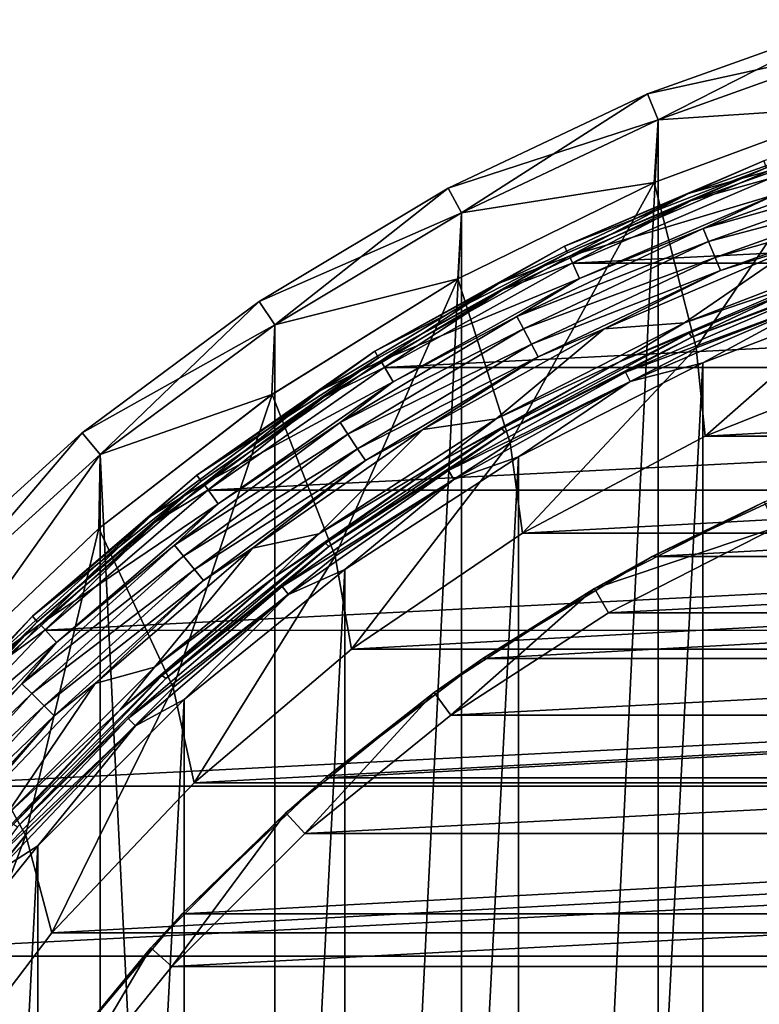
# Model space of a CAD drawing. Header units: millimetres. Extents: x -40 to 40, y -40 to 40.
# Tile 72 of 192: x -26.5 to -13.3, y 20.7 to 38.3. Entities that reach past the tile are written whole.
import ezdxf

# ---------------------------------------------------------------- set-up
doc = ezdxf.new("R2010")
doc.units = ezdxf.units.MM
doc.header["$LTSCALE"] = 8.749007
for name, color, linetype in [('1', 7, 'CONTINUOUS'), ('10', 7, 'CONTINUOUS'), ('104', 7, 'CONTINUOUS'), ('107', 7, 'CONTINUOUS'), ('108', 7, 'CONTINUOUS'), ('109', 7, 'CONTINUOUS'), ('11', 7, 'CONTINUOUS'), ('13', 7, 'CONTINUOUS'), ('14', 7, 'CONTINUOUS'), ('15', 7, 'CONTINUOUS'), ('16', 7, 'CONTINUOUS'), ('2', 7, 'CONTINUOUS'), ('38', 7, 'CONTINUOUS'), ('40', 7, 'CONTINUOUS'), ('41', 7, 'CONTINUOUS'), ('43', 7, 'CONTINUOUS'), ('44', 7, 'CONTINUOUS'), ('45', 7, 'CONTINUOUS'), ('48', 7, 'CONTINUOUS'), ('5', 7, 'CONTINUOUS'), ('6', 7, 'CONTINUOUS'), ('60', 7, 'CONTINUOUS'), ('64', 7, 'CONTINUOUS'), ('65', 7, 'CONTINUOUS'), ('66', 7, 'CONTINUOUS'), ('7', 7, 'CONTINUOUS')]:
    doc.layers.add(name, color=color, linetype=linetype)

msp = doc.modelspace()

# ---------------------------------------------------------------- linework, layer by layer
at = {"layer": '1', "linetype": 'CONTINUOUS'}
for points in [[(-11.467, 37.799), (-15.117, 36.493), (-15.116, -36.493), (-11.467, 37.799)], [(-11.467, -37.799), (-11.467, 37.799), (-15.116, -36.493), (-11.467, -37.799)], [(-15.116, -36.493), (-15.117, 36.493), (-18.62, -34.836), (-15.116, -36.493)], [(-15.117, 36.493), (-18.62, 34.836), (-18.62, -34.836), (-15.117, 36.493)], [(-18.62, 34.836), (-21.945, 32.843), (-21.944, -32.843), (-18.62, 34.836)], [(-18.62, -34.836), (-18.62, 34.836), (-21.944, -32.843), (-18.62, -34.836)], [(-21.945, 32.843), (-25.058, 30.534), (-21.944, -32.843), (-21.945, 32.843)], [(-25.058, 30.534), (-27.931, 27.931), (-25.058, -30.534), (-25.058, 30.534)], [(-21.944, -32.843), (-25.058, 30.534), (-25.058, -30.534), (-21.944, -32.843)], [(-25.058, -30.534), (-27.931, 27.931), (-27.931, -27.931), (-25.058, -30.534)]]:
    msp.add_3dface(points, dxfattribs=at)
at = {"layer": '10', "linetype": 'CONTINUOUS'}
for points in [[(-15.184, 35.379, -15), (-11.527, 36.734, -15), (-15.183, 35.38, -4), (-15.184, 35.379, -15)], [(-15.183, 35.38, -4), (-11.527, 36.734, -15), (-11.527, 36.734, -4), (-15.183, 35.38, -4)], [(-18.685, 33.662, -4), (-15.184, 35.379, -15), (-15.183, 35.38, -4), (-18.685, 33.662, -4)], [(-18.685, 33.662, -15), (-15.184, 35.379, -15), (-18.685, 33.662, -4), (-18.685, 33.662, -15)], [(-21.995, 31.599, -15), (-18.685, 33.662, -15), (-21.994, 31.599, -4), (-21.995, 31.599, -15)], [(-21.994, 31.599, -4), (-18.685, 33.662, -15), (-18.685, 33.662, -4), (-21.994, 31.599, -4)], [(-25.078, 29.212, -4), (-21.995, 31.599, -15), (-21.994, 31.599, -4), (-25.078, 29.212, -4)], [(-25.078, 29.212, -15), (-21.995, 31.599, -15), (-25.078, 29.212, -4), (-25.078, 29.212, -15)], [(-27.905, 26.525, -15), (-25.078, 29.212, -15), (-27.904, 26.525, -4), (-27.905, 26.525, -15)], [(-27.904, 26.525, -4), (-25.078, 29.212, -15), (-25.078, 29.212, -4), (-27.904, 26.525, -4)]]:
    msp.add_3dface(points, dxfattribs=at)
at = {"layer": '104', "linetype": 'CONTINUOUS'}
for points in [[(13.016, 29.233, -730), (-16, 27.713, -730), (16, 27.713, -730), (13.016, 29.233, -730)], [(-13.016, 29.233, -730), (-16, 27.713, -730), (13.016, 29.233, -730), (-13.016, 29.233, -730)], [(-16, 27.713, -730), (-18.809, 25.889, -730), (16, 27.713, -730), (-16, 27.713, -730)], [(16, 27.713, -730), (-18.809, 25.889, -730), (18.81, 25.888, -730), (16, 27.713, -730)], [(-18.809, 25.889, -730), (-21.411, 23.781, -730), (18.81, 25.888, -730), (-18.809, 25.889, -730)], [(18.81, 25.888, -730), (-21.411, 23.781, -730), (21.413, 23.78, -730), (18.81, 25.888, -730)], [(-21.411, 23.781, -730), (-23.78, 21.413, -730), (21.413, 23.78, -730), (-21.411, 23.781, -730)], [(21.413, 23.78, -730), (-23.78, 21.413, -730), (23.781, 21.411, -730), (21.413, 23.78, -730)], [(-23.78, 21.413, -730), (-25.888, 18.81, -730), (23.781, 21.411, -730), (-23.78, 21.413, -730)], [(23.781, 21.411, -730), (-25.888, 18.81, -730), (25.889, 18.809, -730), (23.781, 21.411, -730)]]:
    msp.add_3dface(points, dxfattribs=at)
at = {"layer": '107', "linetype": 'CONTINUOUS'}
for points in [[(-15.222, 28.715, -733), (-13.219, 29.69, -730.5), (-12.028, 30.192, -733), (-15.222, 28.715, -733)], [(-16.25, 28.146, -730.5), (-13.219, 29.69, -730.5), (-15.222, 28.715, -733), (-16.25, 28.146, -730.5)], [(-18.237, 26.901, -733), (-16.25, 28.146, -730.5), (-15.222, 28.715, -733), (-18.237, 26.901, -733)], [(-19.103, 26.293, -730.5), (-16.25, 28.146, -730.5), (-18.237, 26.901, -733), (-19.103, 26.293, -730.5)], [(-21.039, 24.771, -733), (-19.103, 26.293, -730.5), (-18.237, 26.901, -733), (-21.039, 24.771, -733)], [(-21.747, 24.152, -730.5), (-19.103, 26.293, -730.5), (-21.039, 24.771, -733), (-21.747, 24.152, -730.5)], [(-23.594, 22.351, -733), (-21.747, 24.152, -730.5), (-21.039, 24.771, -733), (-23.594, 22.351, -733)], [(-24.152, 21.747, -730.5), (-21.747, 24.152, -730.5), (-23.594, 22.351, -733), (-24.152, 21.747, -730.5)], [(-25.872, 19.669, -733), (-24.152, 21.747, -730.5), (-23.594, 22.351, -733), (-25.872, 19.669, -733)], [(-26.293, 19.103, -730.5), (-24.152, 21.747, -730.5), (-25.872, 19.669, -733), (-26.293, 19.103, -730.5)]]:
    msp.add_3dface(points, dxfattribs=at)
at = {"layer": '108', "linetype": 'CONTINUOUS'}
for points in [[(-13.016, 29.233, -730), (-13.219, 29.69, -730.5), (-16.25, 28.146, -730.5), (-13.016, 29.233, -730)], [(-16, 27.713, -730), (-13.016, 29.233, -730), (-16.25, 28.146, -730.5), (-16, 27.713, -730)], [(-18.809, 25.889, -730), (-16.25, 28.146, -730.5), (-19.103, 26.293, -730.5), (-18.809, 25.889, -730)], [(-18.809, 25.889, -730), (-16, 27.713, -730), (-16.25, 28.146, -730.5), (-18.809, 25.889, -730)], [(-21.411, 23.781, -730), (-19.103, 26.293, -730.5), (-21.747, 24.152, -730.5), (-21.411, 23.781, -730)], [(-21.411, 23.781, -730), (-18.809, 25.889, -730), (-19.103, 26.293, -730.5), (-21.411, 23.781, -730)], [(-23.78, 21.413, -730), (-21.747, 24.152, -730.5), (-24.152, 21.747, -730.5), (-23.78, 21.413, -730)], [(-23.78, 21.413, -730), (-21.411, 23.781, -730), (-21.747, 24.152, -730.5), (-23.78, 21.413, -730)], [(-25.888, 18.81, -730), (-24.152, 21.747, -730.5), (-26.293, 19.103, -730.5), (-25.888, 18.81, -730)], [(-25.888, 18.81, -730), (-23.78, 21.413, -730), (-24.152, 21.747, -730.5), (-25.888, 18.81, -730)]]:
    msp.add_3dface(points, dxfattribs=at)
at = {"layer": '109', "linetype": 'CONTINUOUS'}
for points in [[(-15.222, 28.715, -733), (12.029, 30.192, -733), (15.223, 28.714, -733), (-15.222, 28.715, -733)], [(-15.222, 28.715, -733), (-12.028, 30.192, -733), (12.029, 30.192, -733), (-15.222, 28.715, -733)], [(-18.237, 26.901, -733), (-15.222, 28.715, -733), (15.223, 28.714, -733), (-18.237, 26.901, -733)], [(-18.237, 26.901, -733), (15.223, 28.714, -733), (18.238, 26.9, -733), (-18.237, 26.901, -733)], [(-21.039, 24.771, -733), (-18.237, 26.901, -733), (18.238, 26.9, -733), (-21.039, 24.771, -733)], [(-21.039, 24.771, -733), (18.238, 26.9, -733), (21.039, 24.771, -733), (-21.039, 24.771, -733)], [(-23.594, 22.351, -733), (21.039, 24.771, -733), (23.595, 22.35, -733), (-23.594, 22.351, -733)], [(-23.594, 22.351, -733), (-21.039, 24.771, -733), (21.039, 24.771, -733), (-23.594, 22.351, -733)], [(-25.872, 19.669, -733), (-23.594, 22.351, -733), (23.595, 22.35, -733), (-25.872, 19.669, -733)], [(-25.872, 19.669, -733), (23.595, 22.35, -733), (25.873, 19.668, -733), (-25.872, 19.669, -733)]]:
    msp.add_3dface(points, dxfattribs=at)
at = {"layer": '11', "linetype": 'CONTINUOUS'}
for points in [[(-15.183, 35.38, -4), (-11.527, 36.734, -4), (-14.44, 32.43, -4), (-15.183, 35.38, -4)], [(-14.44, 32.43, -4), (-11.527, 36.734, -4), (-10.972, 33.762, -4), (-14.44, 32.43, -4)], [(-18.685, 33.662, -4), (-15.183, 35.38, -4), (-17.751, 30.743, -4), (-18.685, 33.662, -4)], [(-17.751, 30.743, -4), (-15.183, 35.38, -4), (-14.44, 32.43, -4), (-17.751, 30.743, -4)], [(-21.994, 31.599, -4), (-18.685, 33.662, -4), (-20.867, 28.719, -4), (-21.994, 31.599, -4)], [(-20.867, 28.719, -4), (-18.685, 33.662, -4), (-17.751, 30.743, -4), (-20.867, 28.719, -4)], [(-25.078, 29.212, -4), (-21.994, 31.599, -4), (-23.755, 26.381, -4), (-25.078, 29.212, -4)], [(-23.755, 26.381, -4), (-21.994, 31.599, -4), (-20.867, 28.719, -4), (-23.755, 26.381, -4)], [(-27.904, 26.525, -4), (-25.078, 29.212, -4), (-26.383, 23.753, -4), (-27.904, 26.525, -4)], [(-26.383, 23.753, -4), (-25.078, 29.212, -4), (-23.755, 26.381, -4), (-26.383, 23.753, -4)], [(-28.721, 20.865, -4), (-27.904, 26.525, -4), (-26.383, 23.753, -4), (-28.721, 20.865, -4)]]:
    msp.add_3dface(points, dxfattribs=at)
at = {"layer": '13', "linetype": 'CONTINUOUS'}
for points in [[(-14.44, 32.43, -6.5), (-10.972, 33.762, -4), (-10.971, 33.762, -6.5), (-14.44, 32.43, -6.5)], [(-14.44, 32.43, -4), (-10.972, 33.762, -4), (-14.44, 32.43, -6.5), (-14.44, 32.43, -4)], [(-17.751, 30.743, -6.5), (-14.44, 32.43, -4), (-14.44, 32.43, -6.5), (-17.751, 30.743, -6.5)], [(-17.751, 30.743, -4), (-14.44, 32.43, -4), (-17.751, 30.743, -6.5), (-17.751, 30.743, -4)], [(-20.867, 28.72, -6.5), (-17.751, 30.743, -4), (-17.751, 30.743, -6.5), (-20.867, 28.72, -6.5)], [(-20.867, 28.719, -4), (-17.751, 30.743, -4), (-20.867, 28.72, -6.5), (-20.867, 28.719, -4)], [(-23.755, 26.381, -4), (-20.867, 28.719, -4), (-23.754, 26.381, -6.5), (-23.755, 26.381, -4)], [(-23.754, 26.381, -6.5), (-20.867, 28.719, -4), (-20.867, 28.72, -6.5), (-23.754, 26.381, -6.5)], [(-26.383, 23.753, -4), (-23.755, 26.381, -4), (-26.382, 23.754, -6.5), (-26.383, 23.753, -4)], [(-26.382, 23.754, -6.5), (-23.755, 26.381, -4), (-23.754, 26.381, -6.5), (-26.382, 23.754, -6.5)], [(-28.721, 20.865, -4), (-26.383, 23.753, -4), (-28.72, 20.866, -6.5), (-28.721, 20.865, -4)], [(-28.72, 20.866, -6.5), (-26.383, 23.753, -4), (-26.382, 23.754, -6.5), (-28.72, 20.866, -6.5)]]:
    msp.add_3dface(points, dxfattribs=at)
at = {"layer": '14', "linetype": 'CONTINUOUS'}
for points in [[(-14.44, 32.43, -6.5), (-10.971, 33.762, -6.5), (-14.277, 30.857, -6.5), (-14.44, 32.43, -6.5)], [(-14.277, 30.857, -6.5), (-10.971, 33.762, -6.5), (-10.857, 32.22, -6.5), (-14.277, 30.857, -6.5)], [(-17.751, 30.743, -6.5), (-14.44, 32.43, -6.5), (-17.53, 29.132, -6.5), (-17.751, 30.743, -6.5)], [(-17.53, 29.132, -6.5), (-14.44, 32.43, -6.5), (-14.277, 30.857, -6.5), (-17.53, 29.132, -6.5)], [(-20.867, 28.72, -6.5), (-17.751, 30.743, -6.5), (-20.577, 27.066, -6.5), (-20.867, 28.72, -6.5)], [(-20.577, 27.066, -6.5), (-17.751, 30.743, -6.5), (-17.53, 29.132, -6.5), (-20.577, 27.066, -6.5)], [(-23.754, 26.381, -6.5), (-20.867, 28.72, -6.5), (-23.383, 24.683, -6.5), (-23.754, 26.381, -6.5)], [(-23.383, 24.683, -6.5), (-20.867, 28.72, -6.5), (-20.577, 27.066, -6.5), (-23.383, 24.683, -6.5)], [(-26.382, 23.754, -6.5), (-23.754, 26.381, -6.5), (-25.915, 22.01, -6.5), (-26.382, 23.754, -6.5)], [(-25.915, 22.01, -6.5), (-23.754, 26.381, -6.5), (-23.383, 24.683, -6.5), (-25.915, 22.01, -6.5)], [(-28.72, 20.866, -6.5), (-26.382, 23.754, -6.5), (-28.142, 19.079, -6.5), (-28.72, 20.866, -6.5)], [(-28.142, 19.079, -6.5), (-26.382, 23.754, -6.5), (-25.915, 22.01, -6.5), (-28.142, 19.079, -6.5)]]:
    msp.add_3dface(points, dxfattribs=at)
at = {"layer": '15', "linetype": 'CONTINUOUS'}
for points in [[(-14.277, 30.857, -3.5), (-10.857, 32.22, -6.5), (-10.857, 32.22, -3.5), (-14.277, 30.857, -3.5)], [(-14.277, 30.857, -6.5), (-10.857, 32.22, -6.5), (-14.277, 30.857, -3.5), (-14.277, 30.857, -6.5)], [(-17.53, 29.132, -6.5), (-14.277, 30.857, -6.5), (-17.529, 29.133, -3.5), (-17.53, 29.132, -6.5)], [(-17.529, 29.133, -3.5), (-14.277, 30.857, -6.5), (-14.277, 30.857, -3.5), (-17.529, 29.133, -3.5)], [(-20.577, 27.066, -6.5), (-17.53, 29.132, -6.5), (-20.576, 27.067, -3.5), (-20.577, 27.066, -6.5)], [(-20.576, 27.067, -3.5), (-17.53, 29.132, -6.5), (-17.529, 29.133, -3.5), (-20.576, 27.067, -3.5)], [(-23.383, 24.683, -6.5), (-20.577, 27.066, -6.5), (-23.382, 24.683, -3.5), (-23.383, 24.683, -6.5)], [(-23.382, 24.683, -3.5), (-20.577, 27.066, -6.5), (-20.576, 27.067, -3.5), (-23.382, 24.683, -3.5)], [(-25.915, 22.01, -6.5), (-23.383, 24.683, -6.5), (-25.914, 22.01, -3.5), (-25.915, 22.01, -6.5)], [(-25.914, 22.01, -3.5), (-23.383, 24.683, -6.5), (-23.382, 24.683, -3.5), (-25.914, 22.01, -3.5)], [(-28.142, 19.079, -6.5), (-25.915, 22.01, -6.5), (-28.142, 19.08, -3.5), (-28.142, 19.079, -6.5)], [(-28.142, 19.08, -3.5), (-25.915, 22.01, -6.5), (-25.914, 22.01, -3.5), (-28.142, 19.08, -3.5)]]:
    msp.add_3dface(points, dxfattribs=at)
at = {"layer": '16', "linetype": 'CONTINUOUS'}
for points in [[(14.277, 30.857, -3.5), (-14.277, 30.857, -3.5), (10.857, 32.22, -3.5), (14.277, 30.857, -3.5)], [(-14.277, 30.857, -3.5), (-10.857, 32.22, -3.5), (10.857, 32.22, -3.5), (-14.277, 30.857, -3.5)], [(17.53, 29.132, -3.5), (-17.529, 29.133, -3.5), (14.277, 30.857, -3.5), (17.53, 29.132, -3.5)], [(-17.529, 29.133, -3.5), (-14.277, 30.857, -3.5), (14.277, 30.857, -3.5), (-17.529, 29.133, -3.5)], [(-20.576, 27.067, -3.5), (-17.529, 29.133, -3.5), (17.53, 29.132, -3.5), (-20.576, 27.067, -3.5)], [(20.577, 27.066, -3.5), (-20.576, 27.067, -3.5), (17.53, 29.132, -3.5), (20.577, 27.066, -3.5)], [(-23.382, 24.683, -3.5), (-20.576, 27.067, -3.5), (20.577, 27.066, -3.5), (-23.382, 24.683, -3.5)], [(23.383, 24.683, -3.5), (-23.382, 24.683, -3.5), (20.577, 27.066, -3.5), (23.383, 24.683, -3.5)], [(25.915, 22.01, -3.5), (-25.914, 22.01, -3.5), (23.383, 24.683, -3.5), (25.915, 22.01, -3.5)], [(-25.914, 22.01, -3.5), (-23.382, 24.683, -3.5), (23.383, 24.683, -3.5), (-25.914, 22.01, -3.5)], [(-28.142, 19.08, -3.5), (-25.914, 22.01, -3.5), (25.915, 22.01, -3.5), (-28.142, 19.08, -3.5)], [(28.142, 19.079, -3.5), (-28.142, 19.08, -3.5), (25.915, 22.01, -3.5), (28.142, 19.079, -3.5)]]:
    msp.add_3dface(points, dxfattribs=at)
at = {"layer": '2', "linetype": 'CONTINUOUS'}
for points in [[(-15.307, 36.955, -0.5), (-11.467, 37.799), (-11.611, 38.278, -0.5), (-15.307, 36.955, -0.5)], [(-15.117, 36.493), (-11.467, 37.799), (-15.307, 36.955, -0.5), (-15.117, 36.493)], [(-18.856, 35.277, -0.5), (-15.117, 36.493), (-15.307, 36.955, -0.5), (-18.856, 35.277, -0.5)], [(-18.62, 34.836), (-15.117, 36.493), (-18.856, 35.277, -0.5), (-18.62, 34.836)], [(-22.223, 33.259, -0.5), (-18.62, 34.836), (-18.856, 35.277, -0.5), (-22.223, 33.259, -0.5)], [(-21.945, 32.843), (-18.62, 34.836), (-22.223, 33.259, -0.5), (-21.945, 32.843)], [(-25.376, 30.92, -0.5), (-21.945, 32.843), (-22.223, 33.259, -0.5), (-25.376, 30.92, -0.5)], [(-25.058, 30.534), (-21.945, 32.843), (-25.376, 30.92, -0.5), (-25.058, 30.534)], [(-28.284, 28.284, -0.5), (-27.931, 27.931), (-25.376, 30.92, -0.5), (-28.284, 28.284, -0.5)], [(-27.931, 27.931), (-25.058, 30.534), (-25.376, 30.92, -0.5), (-27.931, 27.931)]]:
    msp.add_3dface(points, dxfattribs=at)
at = {"layer": '38', "linetype": 'CONTINUOUS'}
for points in [[(-12.677, 34.228, -6), (-16.075, 32.77, -6), (-14.643, 32.879, -6), (-12.677, 34.228, -6)], [(-11.127, 34.229, -6), (-12.677, 34.228, -6), (-14.643, 32.879, -6), (-11.127, 34.229, -6)], [(-14.643, 32.879, -6), (-16.075, 32.77, -6), (-17.999, 31.169, -6), (-14.643, 32.879, -6)], [(-16.075, 32.77, -6), (-19.307, 30.975, -6), (-17.999, 31.169, -6), (-16.075, 32.77, -6)], [(-17.999, 31.169, -6), (-19.307, 30.975, -6), (-21.158, 29.117, -6), (-17.999, 31.169, -6)], [(-19.307, 30.975, -6), (-22.342, 28.863, -6), (-21.158, 29.117, -6), (-19.307, 30.975, -6)], [(-21.158, 29.117, -6), (-22.342, 28.863, -6), (-24.086, 26.746, -6), (-21.158, 29.117, -6)], [(-22.342, 28.863, -6), (-25.147, 26.455, -6), (-24.086, 26.746, -6), (-22.342, 28.863, -6)], [(-24.086, 26.746, -6), (-25.147, 26.455, -6), (-26.749, 24.082, -6), (-24.086, 26.746, -6)], [(-25.147, 26.455, -6), (-27.694, 23.775, -6), (-26.749, 24.082, -6), (-25.147, 26.455, -6)]]:
    msp.add_3dface(points, dxfattribs=at)
at = {"layer": '40', "linetype": 'CONTINUOUS'}
for points in [[(-14.314, 34.558, -5.707), (-10.786, 35.555, -5.525), (-10.858, 35.794, -5.707), (-14.314, 34.558, -5.707)], [(-14.314, 34.558, -5.707), (-10.858, 35.794, -5.707), (-13.023, 35.166, -6), (-14.314, 34.558, -5.707)], [(-14.219, 34.327, -5.525), (-10.786, 35.555, -5.525), (-14.314, 34.558, -5.707), (-14.219, 34.327, -5.525)], [(-14.219, 34.327, -5.525), (-10.696, 35.259, -5.524), (-10.786, 35.555, -5.525), (-14.219, 34.327, -5.525)], [(-14.1, 34.041, -5.524), (-10.696, 35.259, -5.524), (-14.219, 34.327, -5.525), (-14.1, 34.041, -5.524)], [(-14.1, 34.041, -5.524), (-10.623, 35.02, -5.706), (-10.696, 35.259, -5.524), (-14.1, 34.041, -5.524)], [(-16.513, 33.669, -6), (-14.314, 34.558, -5.707), (-13.023, 35.166, -6), (-16.513, 33.669, -6)], [(-14.004, 33.81, -5.706), (-10.623, 35.02, -5.706), (-14.1, 34.041, -5.524), (-14.004, 33.81, -5.706)], [(-14.004, 33.81, -5.706), (-12.677, 34.228, -6), (-10.623, 35.02, -5.706), (-14.004, 33.81, -5.706)], [(-17.633, 32.988, -5.707), (-14.314, 34.558, -5.707), (-16.513, 33.669, -6), (-17.633, 32.988, -5.707)], [(-17.633, 32.988, -5.707), (-14.219, 34.327, -5.525), (-14.314, 34.558, -5.707), (-17.633, 32.988, -5.707)], [(-17.515, 32.768, -5.525), (-14.219, 34.327, -5.525), (-17.633, 32.988, -5.707), (-17.515, 32.768, -5.525)], [(-17.515, 32.768, -5.525), (-14.1, 34.041, -5.524), (-14.219, 34.327, -5.525), (-17.515, 32.768, -5.525)], [(-16.075, 32.77, -6), (-12.677, 34.228, -6), (-14.004, 33.81, -5.706), (-16.075, 32.77, -6)], [(-17.369, 32.495, -5.524), (-14.1, 34.041, -5.524), (-17.515, 32.768, -5.525), (-17.369, 32.495, -5.524)], [(-17.369, 32.495, -5.524), (-14.004, 33.81, -5.706), (-14.1, 34.041, -5.524), (-17.369, 32.495, -5.524)], [(-17.251, 32.274, -5.706), (-14.004, 33.81, -5.706), (-17.369, 32.495, -5.524), (-17.251, 32.274, -5.706)], [(-17.251, 32.274, -5.706), (-16.075, 32.77, -6), (-14.004, 33.81, -5.706), (-17.251, 32.274, -5.706)], [(-19.835, 31.825, -6), (-17.633, 32.988, -5.707), (-16.513, 33.669, -6), (-19.835, 31.825, -6)], [(-20.781, 31.101, -5.707), (-17.633, 32.988, -5.707), (-19.835, 31.825, -6), (-20.781, 31.101, -5.707)], [(-20.781, 31.101, -5.707), (-17.515, 32.768, -5.525), (-17.633, 32.988, -5.707), (-20.781, 31.101, -5.707)], [(-20.642, 30.893, -5.525), (-17.515, 32.768, -5.525), (-20.781, 31.101, -5.707), (-20.642, 30.893, -5.525)], [(-20.642, 30.893, -5.525), (-17.369, 32.495, -5.524), (-17.515, 32.768, -5.525), (-20.642, 30.893, -5.525)], [(-19.307, 30.975, -6), (-16.075, 32.77, -6), (-17.251, 32.274, -5.706), (-19.307, 30.975, -6)], [(-20.47, 30.636, -5.524), (-17.369, 32.495, -5.524), (-20.642, 30.893, -5.525), (-20.47, 30.636, -5.524)], [(-20.47, 30.636, -5.524), (-17.251, 32.274, -5.706), (-17.369, 32.495, -5.524), (-20.47, 30.636, -5.524)], [(-20.331, 30.428, -5.706), (-17.251, 32.274, -5.706), (-20.47, 30.636, -5.524), (-20.331, 30.428, -5.706)], [(-20.331, 30.428, -5.706), (-19.307, 30.975, -6), (-17.251, 32.274, -5.706), (-20.331, 30.428, -5.706)], [(-22.952, 29.655, -6), (-20.781, 31.101, -5.707), (-19.835, 31.825, -6), (-22.952, 29.655, -6)], [(-23.73, 28.915, -5.707), (-20.781, 31.101, -5.707), (-22.952, 29.655, -6), (-23.73, 28.915, -5.707)], [(-23.73, 28.915, -5.707), (-20.642, 30.893, -5.525), (-20.781, 31.101, -5.707), (-23.73, 28.915, -5.707)], [(-23.571, 28.721, -5.525), (-20.642, 30.893, -5.525), (-23.73, 28.915, -5.707), (-23.571, 28.721, -5.525)], [(-23.571, 28.721, -5.525), (-20.47, 30.636, -5.524), (-20.642, 30.893, -5.525), (-23.571, 28.721, -5.525)], [(-22.342, 28.863, -6), (-19.307, 30.975, -6), (-20.331, 30.428, -5.706), (-22.342, 28.863, -6)], [(-23.375, 28.482, -5.524), (-20.47, 30.636, -5.524), (-23.571, 28.721, -5.525), (-23.375, 28.482, -5.524)], [(-23.375, 28.482, -5.524), (-20.331, 30.428, -5.706), (-20.47, 30.636, -5.524), (-23.375, 28.482, -5.524)], [(-23.216, 28.289, -5.706), (-20.331, 30.428, -5.706), (-23.375, 28.482, -5.524), (-23.216, 28.289, -5.706)], [(-23.216, 28.289, -5.706), (-22.342, 28.863, -6), (-20.331, 30.428, -5.706), (-23.216, 28.289, -5.706)], [(-25.835, 27.181, -6), (-23.73, 28.915, -5.707), (-22.952, 29.655, -6), (-25.835, 27.181, -6)], [(-26.449, 26.449, -5.707), (-23.73, 28.915, -5.707), (-25.835, 27.181, -6), (-26.449, 26.449, -5.707)], [(-26.449, 26.449, -5.707), (-23.571, 28.721, -5.525), (-23.73, 28.915, -5.707), (-26.449, 26.449, -5.707)], [(-25.147, 26.455, -6), (-22.342, 28.863, -6), (-23.216, 28.289, -5.706), (-25.147, 26.455, -6)], [(-26.273, 26.273, -5.525), (-23.571, 28.721, -5.525), (-26.449, 26.449, -5.707), (-26.273, 26.273, -5.525)], [(-26.273, 26.273, -5.525), (-23.375, 28.482, -5.524), (-23.571, 28.721, -5.525), (-26.273, 26.273, -5.525)], [(-26.054, 26.054, -5.524), (-23.375, 28.482, -5.524), (-26.273, 26.273, -5.525), (-26.054, 26.054, -5.524)], [(-26.054, 26.054, -5.524), (-23.216, 28.289, -5.706), (-23.375, 28.482, -5.524), (-26.054, 26.054, -5.524)], [(-25.877, 25.877, -5.706), (-23.216, 28.289, -5.706), (-26.054, 26.054, -5.524), (-25.877, 25.877, -5.706)], [(-25.877, 25.877, -5.706), (-25.147, 26.455, -6), (-23.216, 28.289, -5.706), (-25.877, 25.877, -5.706)], [(-28.453, 24.427, -6), (-26.449, 26.449, -5.707), (-25.835, 27.181, -6), (-28.453, 24.427, -6)], [(-28.915, 23.73, -5.707), (-26.449, 26.449, -5.707), (-28.453, 24.427, -6), (-28.915, 23.73, -5.707)], [(-28.915, 23.73, -5.707), (-26.273, 26.273, -5.525), (-26.449, 26.449, -5.707), (-28.915, 23.73, -5.707)], [(-27.694, 23.775, -6), (-25.147, 26.455, -6), (-25.877, 25.877, -5.706), (-27.694, 23.775, -6)], [(-28.721, 23.571, -5.525), (-26.273, 26.273, -5.525), (-28.915, 23.73, -5.707), (-28.721, 23.571, -5.525)], [(-28.721, 23.571, -5.525), (-26.054, 26.054, -5.524), (-26.273, 26.273, -5.525), (-28.721, 23.571, -5.525)], [(-28.482, 23.375, -5.524), (-26.054, 26.054, -5.524), (-28.721, 23.571, -5.525), (-28.482, 23.375, -5.524)], [(-28.482, 23.375, -5.524), (-25.877, 25.877, -5.706), (-26.054, 26.054, -5.524), (-28.482, 23.375, -5.524)], [(-28.289, 23.216, -5.706), (-25.877, 25.877, -5.706), (-28.482, 23.375, -5.524), (-28.289, 23.216, -5.706)], [(-28.289, 23.216, -5.706), (-27.694, 23.775, -6), (-25.877, 25.877, -5.706), (-28.289, 23.216, -5.706)]]:
    msp.add_3dface(points, dxfattribs=at)
at = {"layer": '41', "linetype": 'CONTINUOUS'}
for points in [[(-16.693, 34.066, -6), (-13.023, 35.166, -6), (-13.162, 35.58, -6), (-16.693, 34.066, -6)], [(-16.513, 33.669, -6), (-13.023, 35.166, -6), (-16.693, 34.066, -6), (-16.513, 33.669, -6)], [(-20.053, 32.203, -6), (-16.513, 33.669, -6), (-16.693, 34.066, -6), (-20.053, 32.203, -6)], [(-19.835, 31.825, -6), (-16.513, 33.669, -6), (-20.053, 32.203, -6), (-19.835, 31.825, -6)], [(-23.208, 30.009, -6), (-19.835, 31.825, -6), (-20.053, 32.203, -6), (-23.208, 30.009, -6)], [(-22.952, 29.655, -6), (-19.835, 31.825, -6), (-23.208, 30.009, -6), (-22.952, 29.655, -6)], [(-26.124, 27.508, -6), (-22.952, 29.655, -6), (-23.208, 30.009, -6), (-26.124, 27.508, -6)], [(-25.835, 27.181, -6), (-22.952, 29.655, -6), (-26.124, 27.508, -6), (-25.835, 27.181, -6)], [(-28.773, 24.724, -6), (-25.835, 27.181, -6), (-26.124, 27.508, -6), (-28.773, 24.724, -6)], [(-28.453, 24.427, -6), (-25.835, 27.181, -6), (-28.773, 24.724, -6), (-28.453, 24.427, -6)]]:
    msp.add_3dface(points, dxfattribs=at)
at = {"layer": '43', "linetype": 'CONTINUOUS'}
for points in [[(-14.572, 35.18, -6.06), (-11.054, 36.439, -6.06), (-13.234, 35.766, -6.203), (-14.572, 35.18, -6.06)], [(-14.572, 35.18, -6.06), (-13.162, 35.58, -6), (-11.054, 36.439, -6.06), (-14.572, 35.18, -6.06)], [(-16.783, 34.245, -6.203), (-14.572, 35.18, -6.06), (-13.234, 35.766, -6.203), (-16.783, 34.245, -6.203)], [(-16.693, 34.066, -6), (-13.162, 35.58, -6), (-14.572, 35.18, -6.06), (-16.693, 34.066, -6)], [(-17.95, 33.582, -6.06), (-14.572, 35.18, -6.06), (-16.783, 34.245, -6.203), (-17.95, 33.582, -6.06)], [(-17.95, 33.582, -6.06), (-16.693, 34.066, -6), (-14.572, 35.18, -6.06), (-17.95, 33.582, -6.06)], [(-20.161, 32.371, -6.203), (-17.95, 33.582, -6.06), (-16.783, 34.245, -6.203), (-20.161, 32.371, -6.203)], [(-20.053, 32.203, -6), (-16.693, 34.066, -6), (-17.95, 33.582, -6.06), (-20.053, 32.203, -6)], [(-21.155, 31.661, -6.06), (-17.95, 33.582, -6.06), (-20.161, 32.371, -6.203), (-21.155, 31.661, -6.06)], [(-21.155, 31.661, -6.06), (-20.053, 32.203, -6), (-17.95, 33.582, -6.06), (-21.155, 31.661, -6.06)], [(-23.331, 30.166, -6.203), (-21.155, 31.661, -6.06), (-20.161, 32.371, -6.203), (-23.331, 30.166, -6.203)], [(-23.208, 30.009, -6), (-20.053, 32.203, -6), (-21.155, 31.661, -6.06), (-23.208, 30.009, -6)], [(-24.157, 29.435, -6.06), (-21.155, 31.661, -6.06), (-23.331, 30.166, -6.203), (-24.157, 29.435, -6.06)], [(-24.157, 29.435, -6.06), (-23.208, 30.009, -6), (-21.155, 31.661, -6.06), (-24.157, 29.435, -6.06)], [(-26.262, 27.652, -6.203), (-24.157, 29.435, -6.06), (-23.331, 30.166, -6.203), (-26.262, 27.652, -6.203)], [(-26.124, 27.508, -6), (-23.208, 30.009, -6), (-24.157, 29.435, -6.06), (-26.124, 27.508, -6)], [(-26.926, 26.926, -6.06), (-24.157, 29.435, -6.06), (-26.262, 27.652, -6.203), (-26.926, 26.926, -6.06)], [(-26.926, 26.926, -6.06), (-26.124, 27.508, -6), (-24.157, 29.435, -6.06), (-26.926, 26.926, -6.06)], [(-28.925, 24.853, -6.203), (-26.926, 26.926, -6.06), (-26.262, 27.652, -6.203), (-28.925, 24.853, -6.203)], [(-28.773, 24.724, -6), (-26.124, 27.508, -6), (-26.926, 26.926, -6.06), (-28.773, 24.724, -6)]]:
    msp.add_3dface(points, dxfattribs=at)
at = {"layer": '44', "linetype": 'CONTINUOUS'}
for points in [[(-16.783, 34.245, -6.203), (-13.234, 35.766, -6.203), (-13.19, 35.641, -13.803), (-16.783, 34.245, -6.203)], [(-16.729, 34.123, -13.803), (-16.783, 34.245, -6.203), (-13.19, 35.641, -13.803), (-16.729, 34.123, -13.803)], [(-20.161, 32.371, -6.203), (-16.783, 34.245, -6.203), (-16.729, 34.123, -13.803), (-20.161, 32.371, -6.203)], [(-20.095, 32.256, -13.803), (-20.161, 32.371, -6.203), (-16.729, 34.123, -13.803), (-20.095, 32.256, -13.803)], [(-23.331, 30.166, -6.203), (-20.161, 32.371, -6.203), (-20.095, 32.256, -13.803), (-23.331, 30.166, -6.203)], [(-23.254, 30.058, -13.803), (-23.331, 30.166, -6.203), (-20.095, 32.256, -13.803), (-23.254, 30.058, -13.803)], [(-26.262, 27.652, -6.203), (-23.331, 30.166, -6.203), (-23.254, 30.058, -13.803), (-26.262, 27.652, -6.203)], [(-26.176, 27.552, -13.803), (-26.262, 27.652, -6.203), (-23.254, 30.058, -13.803), (-26.176, 27.552, -13.803)], [(-28.925, 24.853, -6.203), (-26.262, 27.652, -6.203), (-26.176, 27.552, -13.803), (-28.925, 24.853, -6.203)], [(-28.828, 24.763, -13.803), (-28.925, 24.853, -6.203), (-26.176, 27.552, -13.803), (-28.828, 24.763, -13.803)]]:
    msp.add_3dface(points, dxfattribs=at)
at = {"layer": '45', "linetype": 'CONTINUOUS'}
for points in [[(-14.52, 35.055, -13.943), (-13.19, 35.641, -13.803), (-11.014, 36.31, -13.943), (-14.52, 35.055, -13.943)], [(-14.52, 35.055, -13.943), (-11.014, 36.31, -13.943), (-13.128, 35.451, -14), (-14.52, 35.055, -13.943)], [(-16.729, 34.123, -13.803), (-13.19, 35.641, -13.803), (-14.52, 35.055, -13.943), (-16.729, 34.123, -13.803)], [(-16.646, 33.941, -14), (-14.52, 35.055, -13.943), (-13.128, 35.451, -14), (-16.646, 33.941, -14)], [(-17.887, 33.463, -13.943), (-14.52, 35.055, -13.943), (-16.646, 33.941, -14), (-17.887, 33.463, -13.943)], [(-17.887, 33.463, -13.943), (-16.729, 34.123, -13.803), (-14.52, 35.055, -13.943), (-17.887, 33.463, -13.943)], [(-20.095, 32.256, -13.803), (-16.729, 34.123, -13.803), (-17.887, 33.463, -13.943), (-20.095, 32.256, -13.803)], [(-19.995, 32.083, -14), (-17.887, 33.463, -13.943), (-16.646, 33.941, -14), (-19.995, 32.083, -14)], [(-21.08, 31.549, -13.943), (-17.887, 33.463, -13.943), (-19.995, 32.083, -14), (-21.08, 31.549, -13.943)], [(-21.08, 31.549, -13.943), (-20.095, 32.256, -13.803), (-17.887, 33.463, -13.943), (-21.08, 31.549, -13.943)], [(-23.254, 30.058, -13.803), (-20.095, 32.256, -13.803), (-21.08, 31.549, -13.943), (-23.254, 30.058, -13.803)], [(-23.138, 29.895, -14), (-21.08, 31.549, -13.943), (-19.995, 32.083, -14), (-23.138, 29.895, -14)], [(-24.071, 29.331, -13.943), (-21.08, 31.549, -13.943), (-23.138, 29.895, -14), (-24.071, 29.331, -13.943)], [(-24.071, 29.331, -13.943), (-23.254, 30.058, -13.803), (-21.08, 31.549, -13.943), (-24.071, 29.331, -13.943)], [(-26.176, 27.552, -13.803), (-23.254, 30.058, -13.803), (-24.071, 29.331, -13.943), (-26.176, 27.552, -13.803)], [(-26.044, 27.401, -14), (-24.071, 29.331, -13.943), (-23.138, 29.895, -14), (-26.044, 27.401, -14)], [(-26.83, 26.83, -13.943), (-24.071, 29.331, -13.943), (-26.044, 27.401, -14), (-26.83, 26.83, -13.943)], [(-26.83, 26.83, -13.943), (-26.176, 27.552, -13.803), (-24.071, 29.331, -13.943), (-26.83, 26.83, -13.943)], [(-28.828, 24.763, -13.803), (-26.176, 27.552, -13.803), (-26.83, 26.83, -13.943), (-28.828, 24.763, -13.803)], [(-28.683, 24.625, -14), (-26.83, 26.83, -13.943), (-26.044, 27.401, -14), (-28.683, 24.625, -14)]]:
    msp.add_3dface(points, dxfattribs=at)
at = {"layer": '48', "linetype": 'CONTINUOUS'}
for points in [[(-16.646, 33.941, -14), (13.128, 35.451, -14), (16.647, 33.941, -14), (-16.646, 33.941, -14)], [(-16.646, 33.941, -14), (-13.128, 35.451, -14), (13.128, 35.451, -14), (-16.646, 33.941, -14)], [(-19.995, 32.083, -14), (16.647, 33.941, -14), (19.996, 32.082, -14), (-19.995, 32.083, -14)], [(-19.995, 32.083, -14), (-16.646, 33.941, -14), (16.647, 33.941, -14), (-19.995, 32.083, -14)], [(-23.138, 29.895, -14), (-19.995, 32.083, -14), (19.996, 32.082, -14), (-23.138, 29.895, -14)], [(-23.138, 29.895, -14), (19.996, 32.082, -14), (23.139, 29.895, -14), (-23.138, 29.895, -14)], [(-26.044, 27.401, -14), (23.139, 29.895, -14), (26.045, 27.4, -14), (-26.044, 27.401, -14)], [(-26.044, 27.401, -14), (-23.138, 29.895, -14), (23.139, 29.895, -14), (-26.044, 27.401, -14)], [(-28.683, 24.625, -14), (-26.044, 27.401, -14), (26.045, 27.4, -14), (-28.683, 24.625, -14)], [(-28.683, 24.625, -14), (26.045, 27.4, -14), (28.683, 24.625, -14), (-28.683, 24.625, -14)], [(-31.027, 21.597, -14), (28.683, 24.625, -14), (31.027, 21.596, -14), (-31.027, 21.597, -14)], [(-31.027, 21.597, -14), (-28.683, 24.625, -14), (28.683, 24.625, -14), (-31.027, 21.597, -14)], [(-33.052, 18.348, -14), (-31.027, 21.597, -14), (31.027, 21.596, -14), (-33.052, 18.348, -14)], [(-33.052, 18.348, -14), (31.027, 21.596, -14), (33.053, 18.347, -14), (-33.052, 18.348, -14)]]:
    msp.add_3dface(points, dxfattribs=at)
at = {"layer": '5', "linetype": 'CONTINUOUS'}
for points in [[(-15.307, 36.955, -0.5), (-11.611, 38.278, -0.5), (-15.307, 36.955, -14.5), (-15.307, 36.955, -0.5)], [(-15.307, 36.955, -14.5), (-11.611, 38.278, -0.5), (-11.611, 38.278, -14.5), (-15.307, 36.955, -14.5)], [(-18.856, 35.277, -0.5), (-15.307, 36.955, -0.5), (-18.856, 35.277, -14.5), (-18.856, 35.277, -0.5)], [(-18.856, 35.277, -14.5), (-15.307, 36.955, -0.5), (-15.307, 36.955, -14.5), (-18.856, 35.277, -14.5)], [(-22.223, 33.259, -0.5), (-18.856, 35.277, -0.5), (-22.223, 33.259, -14.5), (-22.223, 33.259, -0.5)], [(-22.223, 33.259, -14.5), (-18.856, 35.277, -0.5), (-18.856, 35.277, -14.5), (-22.223, 33.259, -14.5)], [(-25.376, 30.92, -0.5), (-22.223, 33.259, -0.5), (-25.376, 30.92, -14.5), (-25.376, 30.92, -0.5)], [(-25.376, 30.92, -14.5), (-22.223, 33.259, -0.5), (-22.223, 33.259, -14.5), (-25.376, 30.92, -14.5)], [(-28.284, 28.284, -0.5), (-25.376, 30.92, -0.5), (-28.284, 28.284, -14.5), (-28.284, 28.284, -0.5)], [(-28.284, 28.284, -14.5), (-25.376, 30.92, -0.5), (-25.376, 30.92, -14.5), (-28.284, 28.284, -14.5)]]:
    msp.add_3dface(points, dxfattribs=at)
at = {"layer": '6', "linetype": 'CONTINUOUS'}
for points in [[(-15.307, 36.955, -14.5), (-11.611, 38.278, -14.5), (-15.116, 36.493, -15), (-15.307, 36.955, -14.5)], [(-15.116, 36.493, -15), (-11.611, 38.278, -14.5), (-11.467, 37.799, -15), (-15.116, 36.493, -15)], [(-18.856, 35.277, -14.5), (-15.307, 36.955, -14.5), (-18.62, 34.836, -15), (-18.856, 35.277, -14.5)], [(-18.62, 34.836, -15), (-15.307, 36.955, -14.5), (-15.116, 36.493, -15), (-18.62, 34.836, -15)], [(-22.223, 33.259, -14.5), (-18.856, 35.277, -14.5), (-21.944, 32.843, -15), (-22.223, 33.259, -14.5)], [(-21.944, 32.843, -15), (-18.856, 35.277, -14.5), (-18.62, 34.836, -15), (-21.944, 32.843, -15)], [(-25.376, 30.92, -14.5), (-22.223, 33.259, -14.5), (-25.058, 30.534, -15), (-25.376, 30.92, -14.5)], [(-25.058, 30.534, -15), (-22.223, 33.259, -14.5), (-21.944, 32.843, -15), (-25.058, 30.534, -15)], [(-28.284, 28.284, -14.5), (-25.376, 30.92, -14.5), (-27.931, 27.931, -15), (-28.284, 28.284, -14.5)], [(-27.931, 27.931, -15), (-25.376, 30.92, -14.5), (-25.058, 30.534, -15), (-27.931, 27.931, -15)]]:
    msp.add_3dface(points, dxfattribs=at)
at = {"layer": '60', "linetype": 'CONTINUOUS'}
for points in [[(-14.32, 32.165, -11.5), (-14.319, -32.165, -11.5), (-10.88, 33.485, -11.5), (-14.32, 32.165, -11.5)], [(-14.319, -32.165, -11.5), (-10.879, -33.486, -11.5), (-10.88, 33.485, -11.5), (-14.319, -32.165, -11.5)], [(-17.604, 30.492, -11.5), (-17.603, -30.492, -11.5), (-14.32, 32.165, -11.5), (-17.604, 30.492, -11.5)], [(-17.603, -30.492, -11.5), (-14.319, -32.165, -11.5), (-14.32, 32.165, -11.5), (-17.603, -30.492, -11.5)], [(-20.695, 28.485, -11.5), (-20.694, -28.485, -11.5), (-17.604, 30.492, -11.5), (-20.695, 28.485, -11.5)], [(-20.694, -28.485, -11.5), (-17.603, -30.492, -11.5), (-17.604, 30.492, -11.5), (-20.694, -28.485, -11.5)], [(-23.559, 26.166, -11.5), (-23.558, -26.166, -11.5), (-20.695, 28.485, -11.5), (-23.559, 26.166, -11.5)], [(-23.558, -26.166, -11.5), (-20.694, -28.485, -11.5), (-20.695, 28.485, -11.5), (-23.558, -26.166, -11.5)], [(-26.165, 23.559, -11.5), (-26.165, -23.56, -11.5), (-23.559, 26.166, -11.5), (-26.165, 23.559, -11.5)], [(-26.165, -23.56, -11.5), (-23.558, -26.166, -11.5), (-23.559, 26.166, -11.5), (-26.165, -23.56, -11.5)], [(-28.484, 20.696, -11.5), (-28.484, -20.696, -11.5), (-26.165, 23.559, -11.5), (-28.484, 20.696, -11.5)], [(-28.484, -20.696, -11.5), (-26.165, -23.56, -11.5), (-26.165, 23.559, -11.5), (-28.484, -20.696, -11.5)]]:
    msp.add_3dface(points, dxfattribs=at)
at = {"layer": '64', "linetype": 'CONTINUOUS'}
for points in [[(-11.127, 34.229, -6), (-14.643, 32.879, -6), (-12.452, 33.621, -6.057), (-11.127, 34.229, -6)], [(-12.452, 33.621, -6.057), (-15.789, 32.188, -6.057), (-12.833, 33.413, -6.197), (-12.452, 33.621, -6.057)], [(-12.452, 33.621, -6.057), (-14.643, 32.879, -6), (-15.789, 32.188, -6.057), (-12.452, 33.621, -6.057)], [(-12.833, 33.413, -6.197), (-15.789, 32.188, -6.057), (-14.564, 32.695, -6.197), (-12.833, 33.413, -6.197)], [(-14.643, 32.879, -6), (-17.999, 31.169, -6), (-15.789, 32.188, -6.057), (-14.643, 32.879, -6)], [(-14.564, 32.695, -6.197), (-15.789, 32.188, -6.057), (-17.902, 30.994, -6.197), (-14.564, 32.695, -6.197)], [(-15.789, 32.188, -6.057), (-18.965, 30.426, -6.057), (-17.902, 30.994, -6.197), (-15.789, 32.188, -6.057)], [(-15.789, 32.188, -6.057), (-17.999, 31.169, -6), (-18.965, 30.426, -6.057), (-15.789, 32.188, -6.057)], [(-17.999, 31.169, -6), (-21.158, 29.117, -6), (-18.965, 30.426, -6.057), (-17.999, 31.169, -6)], [(-17.902, 30.994, -6.197), (-18.965, 30.426, -6.057), (-21.043, 28.954, -6.197), (-17.902, 30.994, -6.197)], [(-18.965, 30.426, -6.057), (-21.945, 28.351, -6.057), (-21.043, 28.954, -6.197), (-18.965, 30.426, -6.057)], [(-18.965, 30.426, -6.057), (-21.158, 29.117, -6), (-21.945, 28.351, -6.057), (-18.965, 30.426, -6.057)], [(-21.158, 29.117, -6), (-24.086, 26.746, -6), (-21.945, 28.351, -6.057), (-21.158, 29.117, -6)], [(-21.043, 28.954, -6.197), (-21.945, 28.351, -6.057), (-23.953, 26.596, -6.197), (-21.043, 28.954, -6.197)], [(-21.945, 28.351, -6.057), (-24.701, 25.986, -6.057), (-23.953, 26.596, -6.197), (-21.945, 28.351, -6.057)], [(-21.945, 28.351, -6.057), (-24.086, 26.746, -6), (-24.701, 25.986, -6.057), (-21.945, 28.351, -6.057)], [(-24.086, 26.746, -6), (-26.749, 24.082, -6), (-24.701, 25.986, -6.057), (-24.086, 26.746, -6)], [(-23.953, 26.596, -6.197), (-24.701, 25.986, -6.057), (-26.601, 23.948, -6.197), (-23.953, 26.596, -6.197)], [(-24.701, 25.986, -6.057), (-26.749, 24.082, -6), (-27.203, 23.353, -6.057), (-24.701, 25.986, -6.057)], [(-24.701, 25.986, -6.057), (-27.203, 23.353, -6.057), (-26.601, 23.948, -6.197), (-24.701, 25.986, -6.057)]]:
    msp.add_3dface(points, dxfattribs=at)
at = {"layer": '65', "linetype": 'CONTINUOUS'}
for points in [[(-11.027, 33.963, -11.009), (-12.833, 33.413, -6.197), (-14.517, 32.625, -11.009), (-11.027, 33.963, -11.009)], [(-12.833, 33.413, -6.197), (-14.564, 32.695, -6.197), (-14.517, 32.625, -11.009), (-12.833, 33.413, -6.197)], [(-14.564, 32.695, -6.197), (-17.902, 30.994, -6.197), (-17.846, 30.929, -11.009), (-14.564, 32.695, -6.197)], [(-14.517, 32.625, -11.009), (-14.564, 32.695, -6.197), (-17.846, 30.929, -11.009), (-14.517, 32.625, -11.009)], [(-17.902, 30.994, -6.197), (-21.043, 28.954, -6.197), (-20.981, 28.895, -11.009), (-17.902, 30.994, -6.197)], [(-17.846, 30.929, -11.009), (-17.902, 30.994, -6.197), (-20.981, 28.895, -11.009), (-17.846, 30.929, -11.009)], [(-21.043, 28.954, -6.197), (-23.953, 26.596, -6.197), (-23.886, 26.544, -11.009), (-21.043, 28.954, -6.197)], [(-20.981, 28.895, -11.009), (-21.043, 28.954, -6.197), (-23.886, 26.544, -11.009), (-20.981, 28.895, -11.009)], [(-23.953, 26.596, -6.197), (-26.601, 23.948, -6.197), (-26.529, 23.902, -11.009), (-23.953, 26.596, -6.197)], [(-23.886, 26.544, -11.009), (-23.953, 26.596, -6.197), (-26.529, 23.902, -11.009), (-23.886, 26.544, -11.009)]]:
    msp.add_3dface(points, dxfattribs=at)
at = {"layer": '66', "linetype": 'CONTINUOUS'}
for points in [[(-11.027, 33.963, -11.009), (-14.517, 32.625, -11.009), (-12.378, 33.42, -11.255), (-11.027, 33.963, -11.009)], [(-12.378, 33.42, -11.255), (-14.517, 32.625, -11.009), (-15.695, 31.997, -11.255), (-12.378, 33.42, -11.255)], [(-12.378, 33.42, -11.255), (-15.695, 31.997, -11.255), (-12.314, 33.249, -11.435), (-12.378, 33.42, -11.255)], [(-14.32, 32.165, -11.5), (-10.88, 33.485, -11.5), (-12.314, 33.249, -11.435), (-14.32, 32.165, -11.5)], [(-12.314, 33.249, -11.435), (-15.695, 31.997, -11.255), (-15.615, 31.832, -11.435), (-12.314, 33.249, -11.435)], [(-14.32, 32.165, -11.5), (-12.314, 33.249, -11.435), (-15.615, 31.832, -11.435), (-14.32, 32.165, -11.5)], [(-14.517, 32.625, -11.009), (-17.846, 30.929, -11.009), (-15.695, 31.997, -11.255), (-14.517, 32.625, -11.009)], [(-17.604, 30.492, -11.5), (-14.32, 32.165, -11.5), (-15.615, 31.832, -11.435), (-17.604, 30.492, -11.5)], [(-15.695, 31.997, -11.255), (-17.846, 30.929, -11.009), (-18.852, 30.245, -11.255), (-15.695, 31.997, -11.255)], [(-15.695, 31.997, -11.255), (-18.852, 30.245, -11.255), (-15.615, 31.832, -11.435), (-15.695, 31.997, -11.255)], [(-15.615, 31.832, -11.435), (-18.852, 30.245, -11.255), (-18.755, 30.089, -11.435), (-15.615, 31.832, -11.435)], [(-17.604, 30.492, -11.5), (-15.615, 31.832, -11.435), (-18.755, 30.089, -11.435), (-17.604, 30.492, -11.5)], [(-17.846, 30.929, -11.009), (-20.981, 28.895, -11.009), (-18.852, 30.245, -11.255), (-17.846, 30.929, -11.009)], [(-20.695, 28.485, -11.5), (-17.604, 30.492, -11.5), (-18.755, 30.089, -11.435), (-20.695, 28.485, -11.5)], [(-18.852, 30.245, -11.255), (-20.981, 28.895, -11.009), (-21.815, 28.182, -11.255), (-18.852, 30.245, -11.255)], [(-18.852, 30.245, -11.255), (-21.815, 28.182, -11.255), (-18.755, 30.089, -11.435), (-18.852, 30.245, -11.255)], [(-18.755, 30.089, -11.435), (-21.815, 28.182, -11.255), (-21.703, 28.038, -11.435), (-18.755, 30.089, -11.435)], [(-20.695, 28.485, -11.5), (-18.755, 30.089, -11.435), (-21.703, 28.038, -11.435), (-20.695, 28.485, -11.5)], [(-20.981, 28.895, -11.009), (-23.886, 26.544, -11.009), (-21.815, 28.182, -11.255), (-20.981, 28.895, -11.009)], [(-23.559, 26.166, -11.5), (-20.695, 28.485, -11.5), (-21.703, 28.038, -11.435), (-23.559, 26.166, -11.5)], [(-21.815, 28.182, -11.255), (-23.886, 26.544, -11.009), (-24.554, 25.831, -11.255), (-21.815, 28.182, -11.255)], [(-21.815, 28.182, -11.255), (-24.554, 25.831, -11.255), (-21.703, 28.038, -11.435), (-21.815, 28.182, -11.255)], [(-21.703, 28.038, -11.435), (-24.554, 25.831, -11.255), (-24.428, 25.698, -11.435), (-21.703, 28.038, -11.435)], [(-23.559, 26.166, -11.5), (-21.703, 28.038, -11.435), (-24.428, 25.698, -11.435), (-23.559, 26.166, -11.5)], [(-23.886, 26.544, -11.009), (-26.529, 23.902, -11.009), (-24.554, 25.831, -11.255), (-23.886, 26.544, -11.009)], [(-26.165, 23.559, -11.5), (-23.559, 26.166, -11.5), (-24.428, 25.698, -11.435), (-26.165, 23.559, -11.5)], [(-24.554, 25.831, -11.255), (-26.529, 23.902, -11.009), (-27.041, 23.214, -11.255), (-24.554, 25.831, -11.255)], [(-24.554, 25.831, -11.255), (-27.041, 23.214, -11.255), (-24.428, 25.698, -11.435), (-24.554, 25.831, -11.255)], [(-24.428, 25.698, -11.435), (-27.041, 23.214, -11.255), (-26.902, 23.095, -11.435), (-24.428, 25.698, -11.435)], [(-26.165, 23.559, -11.5), (-24.428, 25.698, -11.435), (-26.902, 23.095, -11.435), (-26.165, 23.559, -11.5)], [(-28.484, 20.696, -11.5), (-26.165, 23.559, -11.5), (-26.902, 23.095, -11.435), (-28.484, 20.696, -11.5)]]:
    msp.add_3dface(points, dxfattribs=at)
at = {"layer": '7', "linetype": 'CONTINUOUS'}
for points in [[(-15.116, 36.493, -15), (-11.467, 37.799, -15), (-11.527, 36.734, -15), (-15.116, 36.493, -15)], [(-15.184, 35.379, -15), (-15.116, 36.493, -15), (-11.527, 36.734, -15), (-15.184, 35.379, -15)], [(-18.62, 34.836, -15), (-15.116, 36.493, -15), (-15.184, 35.379, -15), (-18.62, 34.836, -15)], [(-18.685, 33.662, -15), (-18.62, 34.836, -15), (-15.184, 35.379, -15), (-18.685, 33.662, -15)], [(-21.944, 32.843, -15), (-18.62, 34.836, -15), (-18.685, 33.662, -15), (-21.944, 32.843, -15)], [(-21.995, 31.599, -15), (-21.944, 32.843, -15), (-18.685, 33.662, -15), (-21.995, 31.599, -15)], [(-25.058, 30.534, -15), (-21.944, 32.843, -15), (-21.995, 31.599, -15), (-25.058, 30.534, -15)], [(-25.078, 29.212, -15), (-25.058, 30.534, -15), (-21.995, 31.599, -15), (-25.078, 29.212, -15)], [(-27.931, 27.931, -15), (-25.058, 30.534, -15), (-27.905, 26.525, -15), (-27.931, 27.931, -15)], [(-27.905, 26.525, -15), (-25.058, 30.534, -15), (-25.078, 29.212, -15), (-27.905, 26.525, -15)]]:
    msp.add_3dface(points, dxfattribs=at)

doc.saveas('drawing.dxf')
